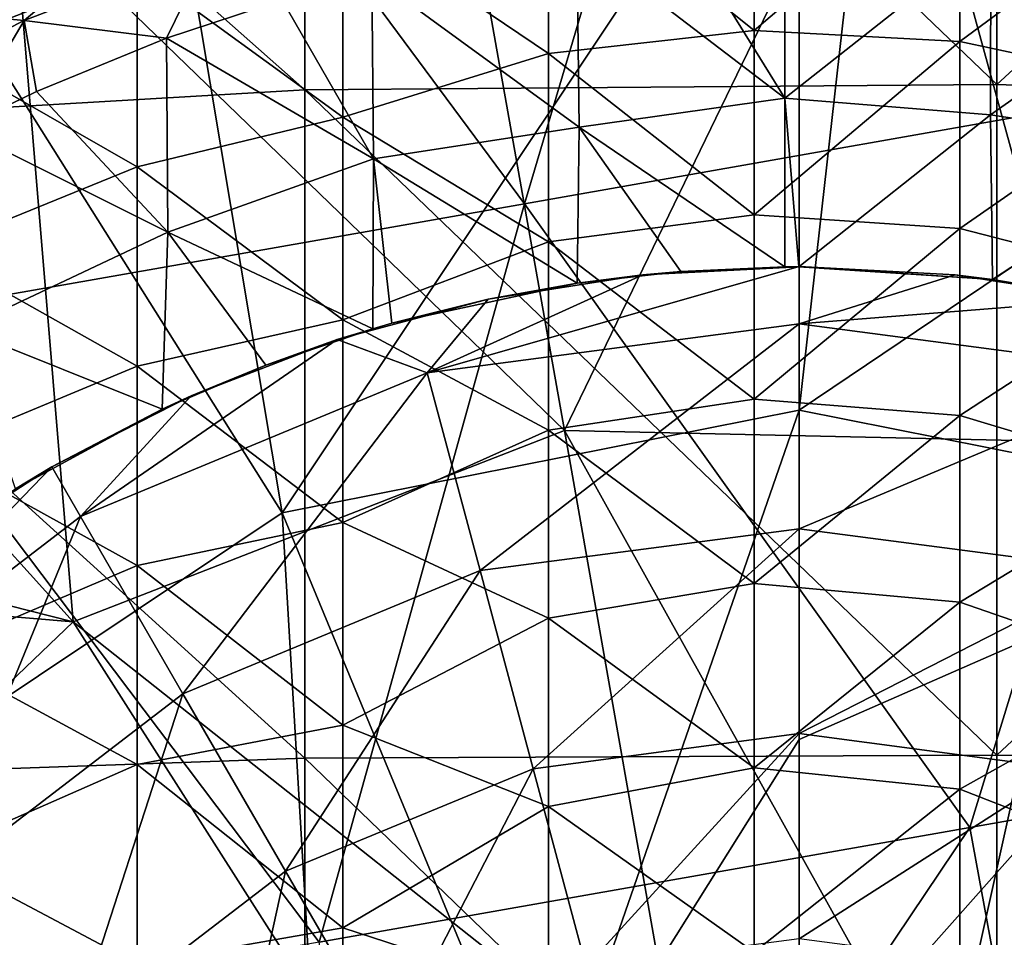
# Model space of a CAD drawing. Extents: x -65 to 803, y -691 to 80.
# Tile 26 of 256: x -10 to 3, y -239 to -228. Entities that reach past the tile are written whole.
import ezdxf

# ---------------------------------------------------------------- set-up
doc = ezdxf.new("R2010")
doc.units = 0
doc.header["$LTSCALE"] = 101.851852
for name, color, linetype in [('104', 7, 'CONTINUOUS'), ('120', 7, 'CONTINUOUS'), ('121', 7, 'CONTINUOUS'), ('136', 7, 'CONTINUOUS'), ('137', 7, 'CONTINUOUS'), ('297', 7, 'CONTINUOUS'), ('308', 7, 'CONTINUOUS'), ('309', 7, 'CONTINUOUS'), ('379', 7, 'CONTINUOUS'), ('391', 7, 'CONTINUOUS')]:
    doc.layers.add(name, color=color, linetype=linetype)

msp = doc.modelspace()

# ---------------------------------------------------------------- linework, layer by layer
at = {"layer": '104', "color": 7, "linetype": 'CONTINUOUS'}
for points in [[(-8.503, -226.955, -46.7), (-11.15, -225.409, -46.7), (-11.146, -228.004, -46.7), (-8.503, -226.955, -46.7)], [(-0.575, -227.766, -46.7), (-0.575, -225.398, -46.7), (-3.217, -225.639, -46.7), (-0.575, -227.766, -46.7)], [(-0.575, -225.398, -46.7), (-0.575, -227.766, -46.7), (2.068, -225.504, -46.7), (-0.575, -225.398, -46.7)], [(2.068, -225.504, -46.7), (-0.575, -227.766, -46.7), (2.068, -227.906, -46.7), (2.068, -225.504, -46.7)], [(2.068, -225.504, -46.7), (2.068, -227.906, -46.7), (4.711, -225.95, -46.7), (2.068, -225.504, -46.7)], [(-3.217, -228.059, -46.7), (-3.217, -225.639, -46.7), (-5.86, -226.273, -46.7), (-3.217, -228.059, -46.7)], [(-3.217, -228.059, -46.7), (-0.575, -227.766, -46.7), (-3.217, -225.639, -46.7), (-3.217, -228.059, -46.7)], [(4.711, -225.95, -46.7), (2.068, -227.906, -46.7), (4.711, -228.469, -46.7), (4.711, -225.95, -46.7)], [(-5.86, -226.273, -46.7), (-8.503, -226.955, -46.7), (-5.86, -228.877, -46.7), (-5.86, -226.273, -46.7)], [(-3.217, -228.059, -46.7), (-5.86, -226.273, -46.7), (-5.86, -228.877, -46.7), (-3.217, -228.059, -46.7)], [(-8.503, -229.516, -46.7), (-8.503, -226.955, -46.7), (-11.146, -228.004, -46.7), (-8.503, -229.516, -46.7)], [(-8.503, -226.955, -46.7), (-8.503, -229.516, -46.7), (-5.86, -228.877, -46.7), (-8.503, -226.955, -46.7)], [(-0.575, -230.134, -46.7), (-0.575, -227.766, -46.7), (-3.217, -228.059, -46.7), (-0.575, -230.134, -46.7)], [(-0.575, -227.766, -46.7), (-0.575, -230.134, -46.7), (2.068, -227.906, -46.7), (-0.575, -227.766, -46.7)], [(2.068, -227.906, -46.7), (-0.575, -230.134, -46.7), (2.068, -230.308, -46.7), (2.068, -227.906, -46.7)], [(2.068, -227.906, -46.7), (2.068, -230.308, -46.7), (4.711, -228.469, -46.7), (2.068, -227.906, -46.7)], [(-11.146, -230.591, -46.7), (-8.503, -229.516, -46.7), (-11.146, -228.004, -46.7), (-11.146, -230.591, -46.7)], [(-3.217, -230.479, -46.7), (-3.217, -228.059, -46.7), (-5.86, -228.877, -46.7), (-3.217, -230.479, -46.7)], [(-3.217, -230.479, -46.7), (-0.575, -230.134, -46.7), (-3.217, -228.059, -46.7), (-3.217, -230.479, -46.7)], [(4.711, -228.469, -46.7), (2.068, -230.308, -46.7), (4.711, -230.988, -46.7), (4.711, -228.469, -46.7)], [(-5.86, -228.877, -46.7), (-8.503, -229.516, -46.7), (-5.86, -231.481, -46.7), (-5.86, -228.877, -46.7)], [(-3.217, -230.479, -46.7), (-5.86, -228.877, -46.7), (-5.86, -231.481, -46.7), (-3.217, -230.479, -46.7)], [(-8.503, -232.076, -46.7), (-8.503, -229.516, -46.7), (-11.146, -230.591, -46.7), (-8.503, -232.076, -46.7)], [(-8.503, -229.516, -46.7), (-8.503, -232.076, -46.7), (-5.86, -231.481, -46.7), (-8.503, -229.516, -46.7)], [(-0.575, -232.502, -46.7), (-0.575, -230.134, -46.7), (-3.217, -230.479, -46.7), (-0.575, -232.502, -46.7)], [(-0.575, -230.134, -46.7), (-0.575, -232.502, -46.7), (2.068, -230.308, -46.7), (-0.575, -230.134, -46.7)], [(2.068, -230.308, -46.7), (-0.575, -232.502, -46.7), (2.068, -232.71, -46.7), (2.068, -230.308, -46.7)], [(2.068, -230.308, -46.7), (2.068, -232.71, -46.7), (4.711, -230.988, -46.7), (2.068, -230.308, -46.7)], [(-3.217, -232.899, -46.7), (-3.217, -230.479, -46.7), (-5.86, -231.481, -46.7), (-3.217, -232.899, -46.7)], [(-3.217, -232.899, -46.7), (-0.575, -232.502, -46.7), (-3.217, -230.479, -46.7), (-3.217, -232.899, -46.7)], [(-11.146, -233.179, -46.7), (-8.503, -232.076, -46.7), (-11.146, -230.591, -46.7), (-11.146, -233.179, -46.7)], [(4.711, -230.988, -46.7), (2.068, -232.71, -46.7), (4.711, -233.508, -46.7), (4.711, -230.988, -46.7)], [(-5.86, -231.481, -46.7), (-8.503, -232.076, -46.7), (-5.86, -234.085, -46.7), (-5.86, -231.481, -46.7)], [(-3.217, -232.899, -46.7), (-5.86, -231.481, -46.7), (-5.86, -234.085, -46.7), (-3.217, -232.899, -46.7)], [(-8.503, -234.637, -46.7), (-8.503, -232.076, -46.7), (-11.146, -233.179, -46.7), (-8.503, -234.637, -46.7)], [(-8.503, -232.076, -46.7), (-8.503, -234.637, -46.7), (-5.86, -234.085, -46.7), (-8.503, -232.076, -46.7)], [(-0.575, -234.87, -46.7), (-0.575, -232.502, -46.7), (-3.217, -232.899, -46.7), (-0.575, -234.87, -46.7)], [(-0.575, -232.502, -46.7), (-0.575, -234.87, -46.7), (2.068, -232.71, -46.7), (-0.575, -232.502, -46.7)], [(2.068, -232.71, -46.7), (-0.575, -234.87, -46.7), (2.068, -235.112, -46.7), (2.068, -232.71, -46.7)], [(2.068, -232.71, -46.7), (2.068, -235.112, -46.7), (4.711, -233.508, -46.7), (2.068, -232.71, -46.7)], [(-3.217, -235.318, -46.7), (-3.217, -232.899, -46.7), (-5.86, -234.085, -46.7), (-3.217, -235.318, -46.7)], [(-3.217, -235.318, -46.7), (-0.575, -234.87, -46.7), (-3.217, -232.899, -46.7), (-3.217, -235.318, -46.7)], [(-11.146, -235.767, -46.7), (-8.503, -234.637, -46.7), (-11.146, -233.179, -46.7), (-11.146, -235.767, -46.7)], [(4.711, -233.508, -46.7), (2.068, -235.112, -46.7), (4.711, -236.027, -46.7), (4.711, -233.508, -46.7)], [(-5.86, -234.085, -46.7), (-8.503, -234.637, -46.7), (-5.86, -236.689, -46.7), (-5.86, -234.085, -46.7)], [(-3.217, -235.318, -46.7), (-5.86, -234.085, -46.7), (-5.86, -236.689, -46.7), (-3.217, -235.318, -46.7)], [(-8.503, -237.197, -46.7), (-8.503, -234.637, -46.7), (-11.146, -235.767, -46.7), (-8.503, -237.197, -46.7)], [(-8.503, -234.637, -46.7), (-8.503, -237.197, -46.7), (-5.86, -236.689, -46.7), (-8.503, -234.637, -46.7)], [(-0.575, -237.238, -46.7), (-0.575, -234.87, -46.7), (-3.217, -235.318, -46.7), (-0.575, -237.238, -46.7)], [(-0.575, -234.87, -46.7), (-0.575, -237.238, -46.7), (2.068, -235.112, -46.7), (-0.575, -234.87, -46.7)], [(2.068, -235.112, -46.7), (-0.575, -237.238, -46.7), (2.068, -237.514, -46.7), (2.068, -235.112, -46.7)], [(2.068, -235.112, -46.7), (2.068, -237.514, -46.7), (4.711, -236.027, -46.7), (2.068, -235.112, -46.7)], [(-3.217, -237.738, -46.7), (-3.217, -235.318, -46.7), (-5.86, -236.689, -46.7), (-3.217, -237.738, -46.7)], [(-3.217, -237.738, -46.7), (-0.575, -237.238, -46.7), (-3.217, -235.318, -46.7), (-3.217, -237.738, -46.7)], [(-11.146, -238.355, -46.7), (-8.503, -237.197, -46.7), (-11.146, -235.767, -46.7), (-11.146, -238.355, -46.7)], [(4.711, -236.027, -46.7), (2.068, -237.514, -46.7), (4.711, -238.546, -46.7), (4.711, -236.027, -46.7)], [(-5.86, -236.689, -46.7), (-8.503, -237.197, -46.7), (-5.86, -239.293, -46.7), (-5.86, -236.689, -46.7)], [(-3.217, -237.738, -46.7), (-5.86, -236.689, -46.7), (-5.86, -239.293, -46.7), (-3.217, -237.738, -46.7)], [(-8.503, -239.758, -46.7), (-8.503, -237.197, -46.7), (-11.146, -238.355, -46.7), (-8.503, -239.758, -46.7)], [(-8.503, -237.197, -46.7), (-8.503, -239.758, -46.7), (-5.86, -239.293, -46.7), (-8.503, -237.197, -46.7)], [(-0.575, -239.606, -46.7), (-0.575, -237.238, -46.7), (-3.217, -237.738, -46.7), (-0.575, -239.606, -46.7)], [(-0.575, -237.238, -46.7), (-0.575, -239.606, -46.7), (2.068, -237.514, -46.7), (-0.575, -237.238, -46.7)], [(2.068, -237.514, -46.7), (-0.575, -239.606, -46.7), (2.068, -239.916, -46.7), (2.068, -237.514, -46.7)], [(2.068, -237.514, -46.7), (2.068, -239.916, -46.7), (4.711, -238.546, -46.7), (2.068, -237.514, -46.7)], [(-3.217, -240.158, -46.7), (-3.217, -237.738, -46.7), (-5.86, -239.293, -46.7), (-3.217, -240.158, -46.7)], [(-3.217, -240.158, -46.7), (-0.575, -239.606, -46.7), (-3.217, -237.738, -46.7), (-3.217, -240.158, -46.7)], [(-11.146, -240.943, -46.7), (-8.503, -239.758, -46.7), (-11.146, -238.355, -46.7), (-11.146, -240.943, -46.7)], [(4.711, -238.546, -46.7), (2.068, -239.916, -46.7), (4.711, -241.065, -46.7), (4.711, -238.546, -46.7)], [(-5.86, -239.293, -46.7), (-8.503, -239.758, -46.7), (-5.86, -241.897, -46.7), (-5.86, -239.293, -46.7)], [(-3.217, -240.158, -46.7), (-5.86, -239.293, -46.7), (-5.86, -241.897, -46.7), (-3.217, -240.158, -46.7)]]:
    msp.add_3dface(points, dxfattribs=at)
at = {"layer": '120', "color": 7, "linetype": 'CONTINUOUS'}
for points in [[(-0.185, -226.416, -60.923), (-0.182, -228.633, -61.063), (-1.525, -226.465, -60.923), (-0.185, -226.416, -60.923)], [(-0.185, -226.416, -60.923), (2.463, -226.545, -60.923), (-0.182, -228.633, -61.063), (-0.185, -226.416, -60.923)], [(-1.525, -226.465, -60.923), (-0.182, -228.633, -61.063), (-2.855, -226.589, -60.923), (-1.525, -226.465, -60.923)], [(-0.182, -228.633, -61.063), (2.463, -226.545, -60.923), (2.461, -228.847, -61.067), (-0.182, -228.633, -61.063)], [(2.463, -226.545, -60.923), (5.109, -226.976, -60.923), (2.461, -228.847, -61.067), (2.463, -226.545, -60.923)], [(-2.855, -226.589, -60.923), (-2.825, -229.006, -61.073), (-5.488, -227.063, -60.923), (-2.855, -226.589, -60.923)], [(-2.855, -226.589, -60.923), (-0.182, -228.633, -61.063), (-2.825, -229.006, -61.073), (-2.855, -226.589, -60.923)], [(-5.488, -227.063, -60.923), (-5.467, -229.415, -61.067), (-6.643, -227.37, -60.923), (-5.488, -227.063, -60.923)], [(-5.488, -227.063, -60.923), (-2.825, -229.006, -61.073), (-5.467, -229.415, -61.067), (-5.488, -227.063, -60.923)], [(2.461, -228.847, -61.067), (5.109, -226.976, -60.923), (5.104, -229.252, -61.063), (2.461, -228.847, -61.067)], [(-6.643, -227.37, -60.923), (-5.467, -229.415, -61.067), (-8.128, -227.861, -60.923), (-6.643, -227.37, -60.923)], [(-8.128, -227.861, -60.923), (-8.11, -230.354, -61.069), (-9.799, -228.548, -60.923), (-8.128, -227.861, -60.923)], [(-8.128, -227.861, -60.923), (-5.467, -229.415, -61.067), (-8.11, -230.354, -61.069), (-8.128, -227.861, -60.923)], [(-9.799, -228.548, -60.923), (-8.11, -230.354, -61.069), (-10.778, -229.022, -60.923), (-9.799, -228.548, -60.923)], [(-0.182, -228.633, -61.063), (-0.184, -230.801, -61.185), (-2.825, -229.006, -61.073), (-0.182, -228.633, -61.063)], [(-0.184, -230.801, -61.185), (-0.182, -228.633, -61.063), (-0.001, -230.8, -61.185), (-0.184, -230.801, -61.185)], [(-0.001, -230.8, -61.185), (-0.182, -228.633, -61.063), (2.461, -228.847, -61.067), (-0.001, -230.8, -61.185)], [(2.485, -230.962, -61.185), (-0.001, -230.8, -61.185), (2.461, -228.847, -61.067), (2.485, -230.962, -61.185)], [(2.485, -230.962, -61.185), (2.461, -228.847, -61.067), (5.104, -229.252, -61.063), (2.485, -230.962, -61.185)], [(-10.778, -229.022, -60.923), (-8.11, -230.354, -61.069), (-10.752, -231.604, -61.066), (-10.778, -229.022, -60.923)], [(-2.825, -229.006, -61.073), (-2.849, -231.013, -61.185), (-5.467, -229.415, -61.067), (-2.825, -229.006, -61.073)], [(-2.849, -231.013, -61.185), (-2.825, -229.006, -61.073), (-1.52, -230.86, -61.185), (-2.849, -231.013, -61.185)], [(-2.825, -229.006, -61.073), (-0.184, -230.801, -61.185), (-1.52, -230.86, -61.185), (-2.825, -229.006, -61.073)], [(2.485, -230.962, -61.185), (5.104, -229.252, -61.063), (3.804, -231.181, -61.185), (2.485, -230.962, -61.185)], [(-5.467, -229.415, -61.067), (-5.478, -231.598, -61.185), (-8.11, -230.354, -61.069), (-5.467, -229.415, -61.067)], [(-5.478, -231.598, -61.185), (-5.467, -229.415, -61.067), (-5.23, -231.526, -61.185), (-5.478, -231.598, -61.185)], [(-5.467, -229.415, -61.067), (-2.849, -231.013, -61.185), (-5.23, -231.526, -61.185), (-5.467, -229.415, -61.067)], [(-8.11, -230.354, -61.069), (-8.181, -232.63, -61.185), (-10.752, -231.604, -61.066), (-8.11, -230.354, -61.069)], [(-8.181, -232.63, -61.185), (-8.11, -230.354, -61.069), (-6.849, -232.063, -61.185), (-8.181, -232.63, -61.185)], [(-8.11, -230.354, -61.069), (-5.478, -231.598, -61.185), (-6.849, -232.063, -61.185), (-8.11, -230.354, -61.069)], [(-10.752, -231.604, -61.066), (-8.181, -232.63, -61.185), (-10.069, -233.652, -61.185), (-10.752, -231.604, -61.066)]]:
    msp.add_3dface(points, dxfattribs=at)
at = {"layer": '121', "color": 7, "linetype": 'CONTINUOUS'}
for points in [[(-2.849, -231.013, -61.185), (-1.52, -230.86, -61.185), (-2.007, -230.902, -61.308), (-2.849, -231.013, -61.185)], [(-2.007, -230.902, -61.308), (-0.001, -230.8, -61.185), (0, -230.797, -61.308), (-2.007, -230.902, -61.308)], [(-0.184, -230.801, -61.185), (-0.001, -230.8, -61.185), (-2.007, -230.902, -61.308), (-0.184, -230.801, -61.185)], [(-1.52, -230.86, -61.185), (-0.184, -230.801, -61.185), (-2.007, -230.902, -61.308), (-1.52, -230.86, -61.185)], [(-0.001, -230.8, -61.185), (2.485, -230.962, -61.185), (0, -230.797, -61.308), (-0.001, -230.8, -61.185)], [(0, -230.797, -61.308), (2.485, -230.962, -61.185), (2.007, -230.902, -61.308), (0, -230.797, -61.308)], [(-3.993, -231.217, -61.308), (-2.849, -231.013, -61.185), (-2.007, -230.902, -61.308), (-3.993, -231.217, -61.308)], [(2.485, -230.962, -61.185), (3.804, -231.181, -61.185), (2.007, -230.902, -61.308), (2.485, -230.962, -61.185)], [(2.007, -230.902, -61.308), (3.804, -231.181, -61.185), (3.993, -231.217, -61.308), (2.007, -230.902, -61.308)], [(-5.23, -231.526, -61.185), (-2.849, -231.013, -61.185), (-3.993, -231.217, -61.308), (-5.23, -231.526, -61.185)], [(-5.934, -231.737, -61.308), (-5.23, -231.526, -61.185), (-3.993, -231.217, -61.308), (-5.934, -231.737, -61.308)], [(-6.849, -232.063, -61.185), (-5.478, -231.598, -61.185), (-5.934, -231.737, -61.308), (-6.849, -232.063, -61.185)], [(-5.478, -231.598, -61.185), (-5.23, -231.526, -61.185), (-5.934, -231.737, -61.308), (-5.478, -231.598, -61.185)], [(-7.811, -232.457, -61.308), (-6.849, -232.063, -61.185), (-5.934, -231.737, -61.308), (-7.811, -232.457, -61.308)], [(-8.181, -232.63, -61.185), (-6.849, -232.063, -61.185), (-7.811, -232.457, -61.308), (-8.181, -232.63, -61.185)], [(-9.602, -233.37, -61.308), (-8.181, -232.63, -61.185), (-7.811, -232.457, -61.308), (-9.602, -233.37, -61.308)], [(-10.069, -233.652, -61.185), (-8.181, -232.63, -61.185), (-9.602, -233.37, -61.308), (-10.069, -233.652, -61.185)], [(-11.287, -234.464, -61.308), (-10.069, -233.652, -61.185), (-9.602, -233.37, -61.308), (-11.287, -234.464, -61.308)]]:
    msp.add_3dface(points, dxfattribs=at)
at = {"layer": '136', "color": 7, "linetype": 'CONTINUOUS'}
for points in [[(-2.007, -230.902, -61.308), (0, -230.797, -61.308), (-4.779, -232.164, -61.231), (-2.007, -230.902, -61.308)], [(-4.779, -232.164, -61.231), (0, -230.797, -61.308), (0, -231.535, -61.231), (-4.779, -232.164, -61.231)], [(0, -230.797, -61.308), (2.007, -230.902, -61.308), (0, -231.535, -61.231), (0, -230.797, -61.308)], [(-3.993, -231.217, -61.308), (-2.007, -230.902, -61.308), (-4.779, -232.164, -61.231), (-3.993, -231.217, -61.308)], [(2.007, -230.902, -61.308), (3.993, -231.217, -61.308), (0, -231.535, -61.231), (2.007, -230.902, -61.308)], [(-5.934, -231.737, -61.308), (-3.993, -231.217, -61.308), (-4.779, -232.164, -61.231), (-5.934, -231.737, -61.308)], [(0, -231.535, -61.231), (3.993, -231.217, -61.308), (4.779, -232.164, -61.231), (0, -231.535, -61.231)], [(-4.779, -232.164, -61.231), (0, -231.535, -61.231), (-4.098, -234.705, -60.981), (-4.779, -232.164, -61.231)], [(-4.098, -234.705, -60.981), (0, -231.535, -61.231), (0, -234.166, -60.981), (-4.098, -234.705, -60.981)], [(0, -231.535, -61.231), (4.779, -232.164, -61.231), (0, -234.166, -60.981), (0, -231.535, -61.231)], [(-7.811, -232.457, -61.308), (-5.934, -231.737, -61.308), (-9.233, -234.009, -61.231), (-7.811, -232.457, -61.308)], [(-9.233, -234.009, -61.231), (-5.934, -231.737, -61.308), (-4.779, -232.164, -61.231), (-9.233, -234.009, -61.231)], [(-9.233, -234.009, -61.231), (-4.779, -232.164, -61.231), (-7.917, -236.287, -60.981), (-9.233, -234.009, -61.231)], [(-7.917, -236.287, -60.981), (-4.779, -232.164, -61.231), (-4.098, -234.705, -60.981), (-7.917, -236.287, -60.981)], [(0, -234.166, -60.981), (4.779, -232.164, -61.231), (4.098, -234.705, -60.981), (0, -234.166, -60.981)], [(-9.602, -233.37, -61.308), (-7.811, -232.457, -61.308), (-9.233, -234.009, -61.231), (-9.602, -233.37, -61.308)], [(-11.287, -234.464, -61.308), (-9.602, -233.37, -61.308), (-13.057, -236.943, -61.231), (-11.287, -234.464, -61.308)], [(-13.057, -236.943, -61.231), (-9.602, -233.37, -61.308), (-9.233, -234.009, -61.231), (-13.057, -236.943, -61.231)], [(-13.057, -236.943, -61.231), (-9.233, -234.009, -61.231), (-11.197, -238.803, -60.981), (-13.057, -236.943, -61.231)], [(-11.197, -238.803, -60.981), (-9.233, -234.009, -61.231), (-7.917, -236.287, -60.981), (-11.197, -238.803, -60.981)], [(-4.098, -234.705, -60.981), (0, -234.166, -60.981), (-3.416, -237.25, -60.769), (-4.098, -234.705, -60.981)], [(-3.416, -237.25, -60.769), (0, -234.166, -60.981), (0, -236.8, -60.769), (-3.416, -237.25, -60.769)], [(0, -234.166, -60.981), (4.098, -234.705, -60.981), (0, -236.8, -60.769), (0, -234.166, -60.981)], [(-7.917, -236.287, -60.981), (-4.098, -234.705, -60.981), (-6.6, -238.568, -60.769), (-7.917, -236.287, -60.981)], [(-6.6, -238.568, -60.769), (-4.098, -234.705, -60.981), (-3.416, -237.25, -60.769), (-6.6, -238.568, -60.769)], [(0, -236.8, -60.769), (4.098, -234.705, -60.981), (3.416, -237.25, -60.769), (0, -236.8, -60.769)], [(-11.197, -238.803, -60.981), (-7.917, -236.287, -60.981), (-9.334, -240.666, -60.769), (-11.197, -238.803, -60.981)], [(-9.334, -240.666, -60.769), (-7.917, -236.287, -60.981), (-6.6, -238.568, -60.769), (-9.334, -240.666, -60.769)], [(-3.416, -237.25, -60.769), (0, -236.8, -60.769), (-2.734, -239.797, -60.595), (-3.416, -237.25, -60.769)], [(-2.734, -239.797, -60.595), (0, -236.8, -60.769), (0, -239.437, -60.595), (-2.734, -239.797, -60.595)], [(0, -236.8, -60.769), (3.416, -237.25, -60.769), (0, -239.437, -60.595), (0, -236.8, -60.769)], [(-6.6, -238.568, -60.769), (-3.416, -237.25, -60.769), (-5.281, -240.852, -60.595), (-6.6, -238.568, -60.769)], [(-5.281, -240.852, -60.595), (-3.416, -237.25, -60.769), (-2.734, -239.797, -60.595), (-5.281, -240.852, -60.595)], [(0, -239.437, -60.595), (3.416, -237.25, -60.769), (2.734, -239.797, -60.595), (0, -239.437, -60.595)], [(-9.334, -240.666, -60.769), (-6.6, -238.568, -60.769), (-7.469, -242.531, -60.595), (-9.334, -240.666, -60.769)], [(-7.469, -242.531, -60.595), (-6.6, -238.568, -60.769), (-5.281, -240.852, -60.595), (-7.469, -242.531, -60.595)], [(-11.432, -243.4, -60.769), (-11.197, -238.803, -60.981), (-9.334, -240.666, -60.769), (-11.432, -243.4, -60.769)]]:
    msp.add_3dface(points, dxfattribs=at)
at = {"layer": '137', "color": 7, "linetype": 'CONTINUOUS'}
for points in [[(-10.906, -227.548, -59.7), (-8.772, -226.632, -59.7), (-9.958, -227.634, -60.548), (-10.906, -227.548, -59.7)], [(-8.772, -226.632, -59.7), (-7.565, -226.716, -60.548), (-9.958, -227.634, -60.548), (-8.772, -226.632, -59.7)], [(-7.565, -226.716, -60.548), (-8.128, -227.861, -60.923), (-9.958, -227.634, -60.548), (-7.565, -226.716, -60.548)], [(-6.643, -227.37, -60.923), (-8.128, -227.861, -60.923), (-7.565, -226.716, -60.548), (-6.643, -227.37, -60.923)], [(-10.906, -227.548, -59.7), (-9.958, -227.634, -60.548), (-12.241, -228.798, -60.548), (-10.906, -227.548, -59.7)], [(-9.958, -227.634, -60.548), (-10.778, -229.022, -60.923), (-12.241, -228.798, -60.548), (-9.958, -227.634, -60.548)], [(-9.799, -228.548, -60.923), (-10.778, -229.022, -60.923), (-9.958, -227.634, -60.548), (-9.799, -228.548, -60.923)], [(-8.128, -227.861, -60.923), (-9.799, -228.548, -60.923), (-9.958, -227.634, -60.548), (-8.128, -227.861, -60.923)]]:
    msp.add_3dface(points, dxfattribs=at)
at = {"layer": '297', "color": 7, "linetype": 'CONTINUOUS'}
for points in [[(2.541, -219.843, 52.2), (-6.348, -219.936, 52.2), (2.541, -228.459, 52.2), (2.541, -219.843, 52.2)], [(2.541, -219.843, 52.2), (2.541, -228.459, 52.2), (11.43, -220.291, 52.2), (2.541, -219.843, 52.2)], [(-6.348, -228.526, 52.2), (-6.348, -219.936, 52.2), (-15.237, -220.662, 52.2), (-6.348, -228.526, 52.2)], [(-6.348, -219.936, 52.2), (-6.348, -228.526, 52.2), (2.541, -228.459, 52.2), (-6.348, -219.936, 52.2)], [(11.43, -220.291, 52.2), (2.541, -228.459, 52.2), (11.43, -228.779, 52.2), (11.43, -220.291, 52.2)], [(-15.237, -229.045, 52.2), (-6.348, -228.526, 52.2), (-15.237, -220.662, 52.2), (-15.237, -229.045, 52.2)], [(2.541, -228.459, 52.2), (-6.348, -228.526, 52.2), (2.541, -237.075, 52.2), (2.541, -228.459, 52.2)], [(2.541, -228.459, 52.2), (2.541, -237.075, 52.2), (11.43, -228.779, 52.2), (2.541, -228.459, 52.2)], [(-6.348, -237.116, 52.2), (-6.348, -228.526, 52.2), (-15.237, -229.045, 52.2), (-6.348, -237.116, 52.2)], [(-6.348, -228.526, 52.2), (-6.348, -237.116, 52.2), (2.541, -237.075, 52.2), (-6.348, -228.526, 52.2)], [(11.43, -228.779, 52.2), (2.541, -237.075, 52.2), (11.43, -237.267, 52.2), (11.43, -228.779, 52.2)], [(-15.237, -237.427, 52.2), (-6.348, -237.116, 52.2), (-15.237, -229.045, 52.2), (-15.237, -237.427, 52.2)], [(2.541, -237.075, 52.2), (-6.348, -237.116, 52.2), (2.541, -245.692, 52.2), (2.541, -237.075, 52.2)], [(2.541, -237.075, 52.2), (2.541, -245.692, 52.2), (11.43, -237.267, 52.2), (2.541, -237.075, 52.2)], [(-6.348, -245.705, 52.2), (-6.348, -237.116, 52.2), (-15.237, -237.427, 52.2), (-6.348, -245.705, 52.2)], [(-6.348, -237.116, 52.2), (-6.348, -245.705, 52.2), (2.541, -245.692, 52.2), (-6.348, -237.116, 52.2)], [(11.43, -237.267, 52.2), (2.541, -245.692, 52.2), (11.43, -245.756, 52.2), (11.43, -237.267, 52.2)], [(-15.237, -245.809, 52.2), (-6.348, -245.705, 52.2), (-15.237, -237.427, 52.2), (-15.237, -245.809, 52.2)]]:
    msp.add_3dface(points, dxfattribs=at)
at = {"layer": '308', "color": 7, "linetype": 'CONTINUOUS'}
for points in [[(-8.094, -225.292, -44.7), (0, -224, -44.7), (-6.643, -233.964, -46.728), (-8.094, -225.292, -44.7)], [(-6.643, -233.964, -46.728), (0, -224, -44.7), (0, -232.642, -46.728), (-6.643, -233.964, -46.728)], [(-11.288, -226.578, -44.7), (-8.094, -225.292, -44.7), (-6.643, -233.964, -46.728), (-11.288, -226.578, -44.7)], [(-12.274, -237.726, -46.728), (-11.288, -226.578, -44.7), (-6.643, -233.964, -46.728), (-12.274, -237.726, -46.728)], [(-6.643, -233.964, -46.728), (0, -232.642, -46.728), (-3.274, -242.096, -47.941), (-6.643, -233.964, -46.728)], [(-3.274, -242.096, -47.941), (0, -232.642, -46.728), (0, -236.874, -47.416), (-3.274, -242.096, -47.941)], [(-12.274, -237.726, -46.728), (-6.643, -233.964, -46.728), (-6.049, -243.951, -47.941), (-12.274, -237.726, -46.728)], [(-6.643, -233.964, -46.728), (-3.274, -242.096, -47.941), (-6.049, -243.951, -47.941), (-6.643, -233.964, -46.728)], [(0, -241.445, -47.941), (-3.274, -242.096, -47.941), (0, -236.874, -47.416), (0, -241.445, -47.941)], [(-16.036, -243.357, -46.728), (-12.274, -237.726, -46.728), (-7.904, -246.726, -47.941), (-16.036, -243.357, -46.728)], [(-12.274, -237.726, -46.728), (-6.049, -243.951, -47.941), (-7.904, -246.726, -47.941), (-12.274, -237.726, -46.728)]]:
    msp.add_3dface(points, dxfattribs=at)
at = {"layer": '309', "color": 7, "linetype": 'CONTINUOUS'}
for points in [[(0, -224, -44.7), (0.976, -224.018, -44.7), (0, -232.642, -46.728), (0, -224, -44.7)], [(0.976, -224.018, -44.7), (9.913, -225.964, -44.7), (0, -232.642, -46.728), (0.976, -224.018, -44.7)], [(0, -232.642, -46.728), (9.913, -225.964, -44.7), (6.643, -233.964, -46.728), (0, -232.642, -46.728)], [(0, -236.874, -47.416), (0, -232.642, -46.728), (6.643, -233.964, -46.728), (0, -236.874, -47.416)], [(0, -241.445, -47.941), (0, -236.874, -47.416), (6.643, -233.964, -46.728), (0, -241.445, -47.941)], [(0, -241.445, -47.941), (6.643, -233.964, -46.728), (3.274, -242.096, -47.941), (0, -241.445, -47.941)]]:
    msp.add_3dface(points, dxfattribs=at)
at = {"layer": '379', "color": 7, "linetype": 'CONTINUOUS'}
for points in [[(8.04, -218.923, 53.2), (5.119, -228.465, 53.2), (-0.701, -220.465, 53.2), (8.04, -218.923, 53.2)], [(-0.701, -220.465, 53.2), (-3.529, -229.99, 53.2), (-9.443, -222.006, 53.2), (-0.701, -220.465, 53.2)], [(5.119, -228.465, 53.2), (-3.529, -229.99, 53.2), (-0.701, -220.465, 53.2), (5.119, -228.465, 53.2)], [(-9.443, -222.006, 53.2), (-12.177, -231.514, 53.2), (-18.184, -223.547, 53.2), (-9.443, -222.006, 53.2)], [(-3.529, -229.99, 53.2), (-12.177, -231.514, 53.2), (-9.443, -222.006, 53.2), (-3.529, -229.99, 53.2)], [(5.119, -228.465, 53.2), (2.195, -238.007, 53.2), (-3.529, -229.99, 53.2), (5.119, -228.465, 53.2)], [(10.554, -236.533, 53.2), (2.195, -238.007, 53.2), (5.119, -228.465, 53.2), (10.554, -236.533, 53.2)], [(-3.529, -229.99, 53.2), (-6.164, -239.481, 53.2), (-12.177, -231.514, 53.2), (-3.529, -229.99, 53.2)], [(2.195, -238.007, 53.2), (-6.164, -239.481, 53.2), (-3.529, -229.99, 53.2), (2.195, -238.007, 53.2)], [(-6.164, -239.481, 53.2), (-14.524, -240.954, 53.2), (-12.177, -231.514, 53.2), (-6.164, -239.481, 53.2)], [(10.554, -236.533, 53.2), (3.802, -246.749, 53.2), (2.195, -238.007, 53.2), (10.554, -236.533, 53.2)], [(2.195, -238.007, 53.2), (-4.684, -248.246, 53.2), (-6.164, -239.481, 53.2), (2.195, -238.007, 53.2)], [(3.802, -246.749, 53.2), (-4.684, -248.246, 53.2), (2.195, -238.007, 53.2), (3.802, -246.749, 53.2)]]:
    msp.add_3dface(points, dxfattribs=at)
at = {"layer": '391', "color": 7, "linetype": 'CONTINUOUS'}
for points in [[(1.281, -224.032, 150.1), (-4.526, -224.397, 150.1), (-3.014, -232.906, 152.128), (1.281, -224.032, 150.1)], [(3.757, -233.054, 152.128), (1.281, -224.032, 150.1), (-3.014, -232.906, 152.128), (3.757, -233.054, 152.128)], [(7.035, -224.97, 150.1), (1.281, -224.032, 150.1), (3.757, -233.054, 152.128), (7.035, -224.97, 150.1)], [(-4.526, -224.397, 150.1), (-10.1, -226.042, 150.1), (-3.014, -232.906, 152.128), (-4.526, -224.397, 150.1)], [(-10.1, -226.042, 150.1), (-15.172, -228.886, 150.1), (-9.326, -235.361, 152.128), (-10.1, -226.042, 150.1)], [(-3.014, -232.906, 152.128), (-10.1, -226.042, 150.1), (-9.326, -235.361, 152.128), (-3.014, -232.906, 152.128)], [(-15.172, -228.886, 150.1), (-19.485, -232.786, 150.1), (-9.326, -235.361, 152.128), (-15.172, -228.886, 150.1)], [(-19.485, -232.786, 150.1), (-20.799, -234.398, 150.1), (-9.326, -235.361, 152.128), (-19.485, -232.786, 150.1)], [(-3.014, -232.906, 152.128), (-9.326, -235.361, 152.128), (-1.486, -241.575, 153.341), (-3.014, -232.906, 152.128)], [(3.757, -233.054, 152.128), (-3.014, -232.906, 152.128), (1.852, -241.648, 153.341), (3.757, -233.054, 152.128)], [(-3.014, -232.906, 152.128), (-1.486, -241.575, 153.341), (1.852, -241.648, 153.341), (-3.014, -232.906, 152.128)], [(3.757, -233.054, 152.128), (1.852, -241.648, 153.341), (4.907, -242.992, 153.341), (3.757, -233.054, 152.128)], [(-9.326, -235.361, 152.128), (-20.799, -234.398, 150.1), (-14.219, -240.044, 152.128), (-9.326, -235.361, 152.128)], [(-9.326, -235.361, 152.128), (-14.219, -240.044, 152.128), (-4.597, -242.785, 153.341), (-9.326, -235.361, 152.128)], [(-9.326, -235.361, 152.128), (-4.597, -242.785, 153.341), (-1.486, -241.575, 153.341), (-9.326, -235.361, 152.128)]]:
    msp.add_3dface(points, dxfattribs=at)

doc.saveas('drawing.dxf')
